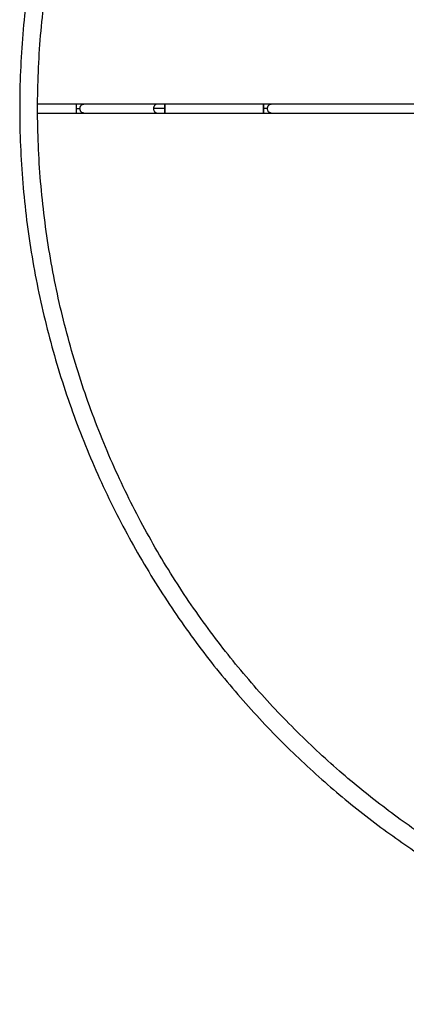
# Paper-space layout '_Inferior' of a CAD drawing. Header units: millimetres. Extents: x -213 to 187, y -200 to 200.
# Tile 1 of 15: x -213 to -126, y -200 to 20. Entities that reach past the tile are written whole.
import ezdxf

# ---------------------------------------------------------------- set-up
doc = ezdxf.new("R2010")
doc.units = ezdxf.units.MM

psp = doc.layouts.new('_Inferior')

# ---------------------------------------------------------------- linework, layer by layer
at = {"color": 7, "linetype": 'Continuous', "lineweight": 25}
for p, q in [((-200.22, 1.31), (-208.85, 1.31)), ((-182.09, 1.31), (-198.53, 1.31)), ((-158.35, 1.31), (-180.4, 1.31)), ((-124.1, 1.31), (-156.66, 1.31)), ((-208.85, -0.69), (-200.22, -0.69)), ((-198.53, -0.69), (-182.09, -0.69)), ((-180.4, -0.69), (-158.35, -0.69)), ((-156.66, -0.69), (-124.11, -0.69))]:
    psp.add_line(p, q, dxfattribs=at)
for points, knots in [([(-12.83, 200.31), (-16.24, 200.26), (-23.25, 200.15), (-34.01, 199.28), (-45.25, 197.78), (-56.95, 195.51), (-68.34, 192.57), (-79.35, 189.03), (-89.93, 184.97), (-100.65, 180.12), (-111.46, 174.44), (-122.29, 167.86), (-133.03, 160.34), (-143.6, 151.84), (-153.87, 142.34), (-163.73, 131.83), (-173.05, 120.32), (-181.69, 107.84), (-189.52, 94.43), (-196.42, 80.18), (-202.25, 65.17), (-206.9, 49.54), (-210.3, 33.41), (-212.36, 16.94), (-213.06, 0.31), (-212.36, -16.33), (-210.3, -32.8), (-206.9, -48.93), (-202.25, -64.56), (-196.42, -79.56), (-189.52, -93.82), (-181.69, -107.22), (-173.05, -119.71), (-163.73, -131.22), (-153.87, -141.73), (-143.6, -151.23), (-133.03, -159.72), (-122.29, -167.24), (-111.46, -173.83), (-100.65, -179.51), (-89.93, -184.35), (-79.35, -188.41), (-68.34, -191.95), (-56.95, -194.89), (-45.25, -197.16), (-34.01, -198.66), (-23.25, -199.54), (-16.24, -199.64), (-12.83, -199.69)], [0, 0, 0, 0, 0.016322, 0.033479, 0.05151, 0.070452, 0.090341, 0.107661, 0.125675, 0.144395, 0.163829, 0.18398, 0.204846, 0.226418, 0.248682, 0.271613, 0.29518, 0.319343, 0.344053, 0.369251, 0.394871, 0.420839, 0.447075, 0.473492, 0.5, 0.526508, 0.552925, 0.579161, 0.605129, 0.630749, 0.655947, 0.680657, 0.70482, 0.728387, 0.751318, 0.773582, 0.795154, 0.81602, 0.836171, 0.855605, 0.874325, 0.892339, 0.909659, 0.929548, 0.94849, 0.966521, 0.983678, 1, 1, 1, 1]), ([(-12.83, -195.69), (-16.17, -195.64), (-23.05, -195.54), (-33.59, -194.68), (-44.6, -193.21), (-56.07, -190.99), (-67.23, -188.11), (-78.02, -184.64), (-88.39, -180.66), (-98.9, -175.91), (-109.49, -170.34), (-120.1, -163.89), (-130.63, -156.52), (-140.98, -148.19), (-151.05, -138.89), (-160.71, -128.59), (-169.85, -117.31), (-178.32, -105.07), (-185.99, -91.94), (-192.74, -77.97), (-198.46, -63.26), (-203.02, -47.94), (-206.35, -32.14), (-208.37, -16), (-209.05, 0.31), (-208.37, 16.61), (-206.35, 32.75), (-203.02, 48.55), (-198.46, 63.88), (-192.74, 78.58), (-185.99, 92.55), (-178.32, 105.68), (-169.85, 117.92), (-160.71, 129.2), (-151.05, 139.5), (-140.98, 148.81), (-130.63, 157.14), (-120.1, 164.51), (-109.49, 170.96), (-98.9, 176.53), (-88.39, 181.27), (-78.02, 185.25), (-67.23, 188.72), (-56.07, 191.6), (-44.6, 193.83), (-33.59, 195.3), (-23.05, 196.15), (-16.17, 196.26), (-12.83, 196.31)], [0, 0, 0, 0, 0.016322, 0.033479, 0.05151, 0.070452, 0.090341, 0.107661, 0.125675, 0.144395, 0.163829, 0.18398, 0.204846, 0.226418, 0.248682, 0.271613, 0.29518, 0.319343, 0.344053, 0.369251, 0.394871, 0.420839, 0.447075, 0.473492, 0.5, 0.526508, 0.552925, 0.579161, 0.605129, 0.630749, 0.655947, 0.680657, 0.70482, 0.728387, 0.751318, 0.773582, 0.795154, 0.81602, 0.836171, 0.855605, 0.874325, 0.892339, 0.909659, 0.929548, 0.94849, 0.966521, 0.983678, 1, 1, 1, 1]), ([(-198.53, 1.31), (-198.62, 1.31), (-198.82, 1.31), (-199.24, 1.31), (-199.72, 1.31), (-200.06, 1.31), (-200.22, 1.31)], [0, 0, 0, 0, 0.245958, 0.5, 0.754042, 1, 1, 1, 1]), ([(-200.22, 1.31), (-200.22, 1.29), (-200.22, 1.27), (-200.22, 1.15), (-200.22, 1.02), (-200.22, 0.86), (-200.22, 0.63), (-200.22, 0.43), (-200.22, 0.31)], [0, 0, 0, 0, 0.235606, 0.363365, 0.494595, 0.626614, 0.756648, 1, 1, 1, 1]), ([(-200.22, 0.31), (-200.14, 0.31), (-199.97, 0.31), (-199.73, 0.31), (-199.52, 0.31), (-199.42, 0.31), (-199.37, 0.31)], [0, 0, 0, 0, 0.245958, 0.5, 0.754042, 1, 1, 1, 1]), ([(-200.22, 0.31), (-200.22, 0.18), (-200.22, -0.02), (-200.22, -0.25), (-200.22, -0.41), (-200.22, -0.54), (-200.22, -0.66), (-200.22, -0.68), (-200.22, -0.69)], [0, 0, 0, 0, 0.243352, 0.373386, 0.505405, 0.636635, 0.764394, 1, 1, 1, 1]), ([(-199.37, 0.31), (-199.36, 0.43), (-199.34, 0.63), (-199.24, 0.86), (-199.13, 1.02), (-198.99, 1.15), (-198.79, 1.27), (-198.63, 1.29), (-198.53, 1.31)], [0, 0, 0, 0, 0.2433523, 0.3733856, 0.5054052, 0.6366347, 0.7643944, 1, 1, 1, 1]), ([(-198.53, -0.69), (-198.63, -0.68), (-198.79, -0.66), (-198.99, -0.54), (-199.13, -0.41), (-199.24, -0.25), (-199.34, -0.02), (-199.36, 0.18), (-199.37, 0.31)], [0, 0, 0, 0, 0.2356056, 0.3633653, 0.4945948, 0.6266144, 0.7566477, 1, 1, 1, 1]), ([(-182.09, 1.31), (-182.2, 1.29), (-182.36, 1.27), (-182.56, 1.15), (-182.69, 1.02), (-182.8, 0.86), (-182.91, 0.63), (-182.93, 0.43), (-182.94, 0.31)], [0, 0, 0, 0, 0.235606, 0.363365, 0.494595, 0.626614, 0.756648, 1, 1, 1, 1]), ([(-180.4, 0.31), (-180.65, 0.31), (-181.15, 0.31), (-181.87, 0.31), (-182.5, 0.31), (-182.79, 0.31), (-182.94, 0.31)], [0, 0, 0, 0, 0.245958, 0.5, 0.754042, 1, 1, 1, 1]), ([(-182.94, 0.31), (-182.93, 0.18), (-182.91, -0.02), (-182.8, -0.25), (-182.69, -0.41), (-182.56, -0.54), (-182.36, -0.66), (-182.2, -0.68), (-182.09, -0.69)], [0, 0, 0, 0, 0.243352, 0.373386, 0.505405, 0.636635, 0.764394, 1, 1, 1, 1]), ([(-180.4, 1.31), (-180.56, 1.31), (-180.9, 1.31), (-181.38, 1.31), (-181.8, 1.31), (-182, 1.31), (-182.09, 1.31)], [0, 0, 0, 0, 0.245958, 0.5, 0.754042, 1, 1, 1, 1]), ([(-180.4, 1.31), (-180.4, 1.29), (-180.4, 1.27), (-180.4, 1.15), (-180.4, 1.02), (-180.4, 0.86), (-180.4, 0.63), (-180.4, 0.43), (-180.4, 0.31)], [0, 0, 0, 0, 0.2356056, 0.3633653, 0.4945948, 0.6266144, 0.7566477, 1, 1, 1, 1]), ([(-180.4, 0.31), (-180.4, 0.43), (-180.4, 0.63), (-180.4, 0.86), (-180.4, 1.02), (-180.4, 1.15), (-180.4, 1.27), (-180.4, 1.29), (-180.4, 1.31)], [0, 0, 0, 0, 0.2433523, 0.3733856, 0.5054052, 0.6366347, 0.7643944, 1, 1, 1, 1]), ([(-180.4, -0.69), (-180.4, -0.68), (-180.4, -0.66), (-180.4, -0.54), (-180.4, -0.41), (-180.4, -0.25), (-180.4, -0.02), (-180.4, 0.18), (-180.4, 0.31)], [0, 0, 0, 0, 0.235606, 0.363365, 0.494595, 0.626614, 0.756648, 1, 1, 1, 1]), ([(-180.4, 0.31), (-180.4, 0.18), (-180.4, -0.02), (-180.4, -0.25), (-180.4, -0.41), (-180.4, -0.54), (-180.4, -0.66), (-180.4, -0.68), (-180.4, -0.69)], [0, 0, 0, 0, 0.2433523, 0.3733856, 0.5054052, 0.6366347, 0.7643944, 1, 1, 1, 1]), ([(-156.66, 1.31), (-156.76, 1.31), (-156.96, 1.31), (-157.37, 1.31), (-157.85, 1.31), (-158.19, 1.31), (-158.35, 1.31)], [0, 0, 0, 0, 0.245973, 0.5, 0.754027, 1, 1, 1, 1]), ([(-158.35, 0.31), (-158.35, 0.43), (-158.35, 0.63), (-158.35, 0.86), (-158.35, 1.02), (-158.35, 1.15), (-158.35, 1.27), (-158.35, 1.29), (-158.35, 1.31)], [0, 0, 0, 0, 0.2433523, 0.3733856, 0.5054052, 0.6366347, 0.7643944, 1, 1, 1, 1]), ([(-158.35, 1.31), (-158.35, 1.29), (-158.35, 1.27), (-158.35, 1.15), (-158.35, 1.02), (-158.35, 0.86), (-158.35, 0.63), (-158.35, 0.43), (-158.35, 0.31)], [0, 0, 0, 0, 0.235606, 0.363365, 0.494595, 0.626614, 0.756648, 1, 1, 1, 1]), ([(-157.5, 0.31), (-157.55, 0.31), (-157.65, 0.31), (-157.86, 0.31), (-158.1, 0.31), (-158.27, 0.31), (-158.35, 0.31)], [0, 0, 0, 0, 0.245973, 0.5, 0.754027, 1, 1, 1, 1]), ([(-158.35, -0.69), (-158.35, -0.68), (-158.35, -0.66), (-158.35, -0.54), (-158.35, -0.41), (-158.35, -0.25), (-158.35, -0.02), (-158.35, 0.18), (-158.35, 0.31)], [0, 0, 0, 0, 0.235606, 0.363365, 0.494595, 0.626614, 0.756648, 1, 1, 1, 1]), ([(-158.35, 0.31), (-158.35, 0.18), (-158.35, -0.02), (-158.35, -0.25), (-158.35, -0.41), (-158.35, -0.54), (-158.35, -0.66), (-158.35, -0.68), (-158.35, -0.69)], [0, 0, 0, 0, 0.243352, 0.373386, 0.505405, 0.636635, 0.764394, 1, 1, 1, 1]), ([(-157.5, 0.31), (-157.49, 0.43), (-157.47, 0.63), (-157.37, 0.86), (-157.26, 1.02), (-157.12, 1.15), (-156.92, 1.27), (-156.76, 1.29), (-156.66, 1.31)], [0, 0, 0, 0, 0.243352, 0.373386, 0.505405, 0.636635, 0.764394, 1, 1, 1, 1]), ([(-156.66, -0.69), (-156.76, -0.68), (-156.92, -0.66), (-157.12, -0.54), (-157.26, -0.41), (-157.37, -0.25), (-157.47, -0.02), (-157.49, 0.18), (-157.5, 0.31)], [0, 0, 0, 0, 0.2356056, 0.3633653, 0.4945948, 0.6266144, 0.7566477, 1, 1, 1, 1]), ([(-200.22, -0.69), (-200.06, -0.69), (-199.72, -0.69), (-199.24, -0.69), (-198.82, -0.69), (-198.62, -0.69), (-198.53, -0.69)], [0, 0, 0, 0, 0.245958, 0.5, 0.754042, 1, 1, 1, 1]), ([(-182.09, -0.69), (-182, -0.69), (-181.8, -0.69), (-181.38, -0.69), (-180.9, -0.69), (-180.56, -0.69), (-180.4, -0.69)], [0, 0, 0, 0, 0.245958, 0.5, 0.754042, 1, 1, 1, 1]), ([(-158.35, -0.69), (-158.19, -0.69), (-157.85, -0.69), (-157.37, -0.69), (-156.96, -0.69), (-156.76, -0.69), (-156.66, -0.69)], [0, 0, 0, 0, 0.245973, 0.5, 0.754027, 1, 1, 1, 1])]:
    psp.add_open_spline(points, degree=3, knots=knots, dxfattribs=at)

doc.saveas('drawing.dxf')
